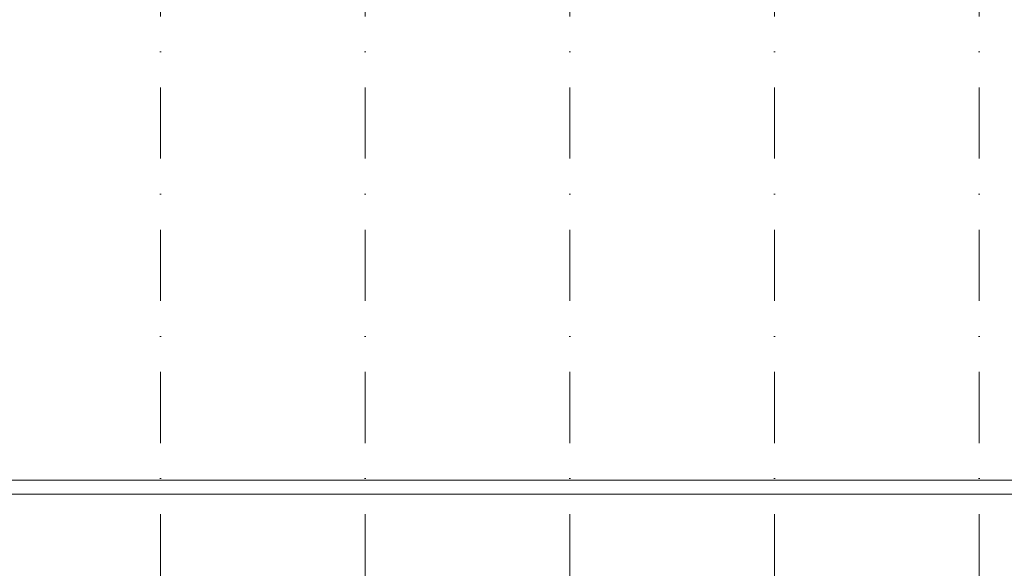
# Model space of a CAD drawing. Header units: millimetres. Extents: x -54205 to 99702, y -35458 to 70878.
# Tile 23 of 226: x -36425 to -19108, y 24414 to 34059. Entities that reach past the tile are written whole.
import ezdxf
from ezdxf.enums import TextEntityAlignment as Align

# ---------------------------------------------------------------- set-up
doc = ezdxf.new("R2010")
doc.units = ezdxf.units.MM
doc.header["$MEASUREMENT"] = 0
doc.linetypes.add('streep-punt', pattern=[2500, 1250, -625, 0, -625])
doc.layers.add('21_0 NC Buitenwanden', color=7, linetype='Continuous')
doc.layers.add('Stramien', color=7, linetype='Continuous')
doc.styles.add('GENERATED_STYLE_1', font='arial.ttf')

# ---------------------------------------------------------------- blocks, each defined once
blk = doc.blocks.new('Wall_69_1', base_point=(-39904, 25966))
at = {"layer": '21_0 NC Buitenwanden', "color": 1, "linetype": 'Continuous', "lineweight": 0, "flags": 128}
for points in [[(-8264, 25966), (-39654, 25966)], [(-39654, 25716), (-8514, 25716)]]:
    blk.add_lwpolyline(points, dxfattribs=at)
blk = doc.blocks.new('Standard grid marker')
at = {"layer": 'Stramien', "color": 1, "linetype": 'streep-punt', "lineweight": 0}
blk.add_line((1000, 0), (61400, 0), dxfattribs=at)
at = {"layer": 'Stramien', "color": 2, "lineweight": 0, "style": 'GENERATED_STYLE_1'}
for tag, p in [('AC_MarkerText_1_0', (-245, -80)), ('AC_MarkerText_1_1', (63155, -80))]:
    blk.add_attdef(tag, text='', height=350, rotation=270, dxfattribs=at).set_placement(p, align=Align.TOP_CENTER)

msp = doc.modelspace()

# ---------------------------------------------------------------- block references
at = {"layer": '21_0 NC Buitenwanden', "color": 1, "lineweight": 0}
msp.add_blockref('Wall_69_1', (-39904.1, 25966.3), dxfattribs=at)
at = {"layer": 'Stramien', "color": 1, "linetype": 'Continuous', "lineweight": 0, "zscale": 1000, "rotation": 90}
for p in [(-33950, -1884.3), (-30350, -1884.3), (-26750, -1884.3), (-23150, -1884.3), (-19550, -1884.3)]:
    msp.add_blockref('Standard grid marker', p, dxfattribs=at)

doc.saveas('drawing.dxf')
